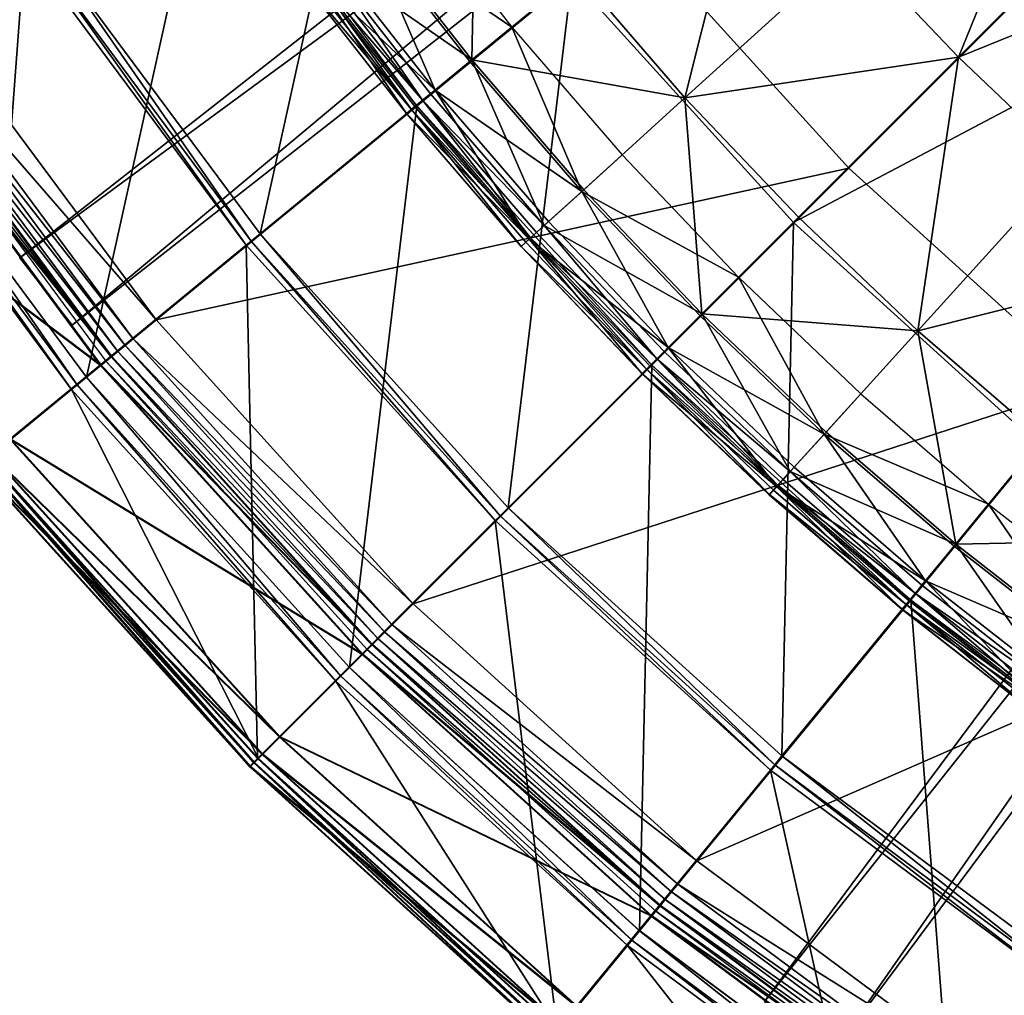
# Model space of a CAD drawing. Extents: x -3.87 to 3.87, y -3.87 to 3.87.
# Tile 3 of 115: x -2.96 to -2.03, y -2.95 to -2.04. Entities that reach past the tile are written whole.
import ezdxf

# ---------------------------------------------------------------- set-up
doc = ezdxf.new("R2010")
doc.units = 0
doc.layers.get('0').update_dxf_attribs({"linetype": 'CONTINUOUS'})

msp = doc.modelspace()

# ---------------------------------------------------------------- linework, layer by layer
for p in [(-2.493837, -2.045879, 9.022295), (-2.531344, -2.076661, 9.229345), (-2.075055, -2.07413, 9.281931), (-2.533204, -2.078187, 9.027664), (-2.56996, -2.108352, 9.217014), (-2.565746, -2.104894, 9.033573), (-2.331506, -2.112316, 9.262104), (-2.588036, -2.123187, 9.179028), (-2.584642, -2.120401, 9.040556), (-2.58329, -2.119292, 9.204885), (-2.582814, -2.119661, 4.219625), (-2.577503, -2.114542, 9.212923), (-2.592631, -2.126958, 9.064547), (-2.592456, -2.126814, 9.121477), (-2.390452, -2.165742, 9.022295), (-2.177983, -2.177987, 4.599772), (-2.428186, -2.199942, 9.027664), (-2.426404, -2.198327, 9.229345), (-2.225061, -2.224135, 9.262104), (-2.463418, -2.231874, 9.217014), (-2.459379, -2.228214, 9.033573), (-2.229833, -2.228907, 8.880756), (-2.229833, -2.228907, 8.374943), (-2.229831, -2.228907, 8.815489), (-2.229831, -2.228907, 8.374943), (-2.729879, -2.239594, 9.182608), (-2.729878, -2.239593, 8.880756), (-2.729877, -2.239594, 9.182608), (-2.729876, -2.239593, 8.880756), (-2.470648, -2.238428, 9.212923), (-2.743063, -2.250414, 9.191612), (-2.738155, -2.246386, 9.18961), (-2.485149, -2.251571, 9.064547), (-2.484981, -2.251418, 9.121477), (-2.480745, -2.247578, 9.179028), (-2.477491, -2.24463, 9.040556), (-2.476196, -2.243455, 9.204885), (-2.955228, -2.262177, 4.643106), (-2.955228, -2.262177, 7.239486), (-2.281315, -2.28039, 9.022295), (-2.317326, -2.3164, 9.027664), (-2.315625, -2.314699, 9.229345), (-2.905898, -2.325099, 4.643106), (-2.905898, -2.325099, 7.239486), (-2.827373, -2.320366, 4.599773), (-2.827371, -2.320366, 4.599772), (-2.113242, -2.33058, 9.262104), (-2.856366, -2.344161, 4.590927), (-2.848987, -2.338105, 4.597562), (-2.863371, -2.34991, 4.579808), (-2.350948, -2.350022, 9.217014), (-2.347094, -2.346169, 9.033573), (-2.879824, -2.36265, 4.641754), (-2.878897, -2.36265, -0.008925), (-2.874347, -2.358918, 4.537785), (-2.86994, -2.354538, 4.652463), (-2.869938, -2.354538, 8.880756), (-2.869938, -2.354539, 4.652463), (-2.86905, -2.35457, 4.562068), (-2.869013, -2.354539, 0.001785), (-2.869013, -2.354539, 0.008925), (-2.363142, -2.362216, 9.204885), (-2.362641, -2.362642, 4.219625), (-2.357848, -2.356923, 9.212923), (-2.371687, -2.370761, 9.064547), (-2.371527, -2.370601, 9.121477), (-2.367484, -2.366558, 9.179028), (-2.364379, -2.363453, 9.040556), (-2.901462, -2.381169, 4.538932), (-2.892689, -2.373969, 4.219625), (-2.892689, -2.373969, 4.531927), (-2.892687, -2.373969, 4.219625), (-2.892687, -2.373969, 4.531927), (-2.906664, -2.385438, 4.540933), (-2.166667, -2.389526, 9.022295), (-2.200868, -2.42726, 9.027664), (-2.199252, -2.425479, 9.229345), (-2.2328, -2.462492, 9.217014), (-2.22914, -2.458454, 9.033573), (-2.239353, -2.469723, 9.212923), (-2.248504, -2.479819, 9.179028), (-2.245555, -2.476566, 9.040556), (-2.24438, -2.47527, 9.204885), (-2.252496, -2.484224, 9.064547), (-2.252344, -2.484056, 9.121477), (-2.497249, -2.496323, 9.182608), (-2.497248, -2.496322, 8.880756), (-2.497247, -2.496323, 9.182608), (-2.497246, -2.496322, 8.880756), (-2.046805, -2.492911, 9.022295), (-2.509309, -2.508383, 9.191612), (-2.504819, -2.503894, 9.18961), (-2.079112, -2.532278, 9.027664), (-2.077586, -2.530419, 9.229345), (-2.105819, -2.564821, 9.033573), (-2.109277, -2.569035, 9.217014), (-2.121326, -2.583716, 9.040556), (-2.120217, -2.582365, 9.204885), (-2.11966, -2.582815, 4.219625), (-2.115468, -2.576578, 9.212923), (-2.586352, -2.586355, 4.599773), (-2.586351, -2.586355, 4.599772), (-2.127883, -2.591706, 9.064547), (-2.12774, -2.591531, 9.121477), (-2.124112, -2.587111, 9.179028), (-2.606124, -2.606127, 4.597562), (-2.619282, -2.619285, 4.579808), (-2.612875, -2.612877, 4.590927), (-2.629323, -2.629325, 4.537785), (-2.625371, -2.624444, 4.652463), (-2.625369, -2.624444, 4.652463), (-2.625368, -2.624444, 8.880756), (-2.624477, -2.624479, 4.562068), (-2.624444, -2.624445, 0.001785), (-2.624444, -2.624445, 0.008925), (-2.634412, -2.633486, 4.641754), (-2.633485, -2.633486, -0.008925), (-2.646101, -2.646102, 4.219625), (-2.646101, -2.646102, 4.531927), (-2.6461, -2.646102, 4.219625), (-2.6461, -2.646102, 4.531927), (-2.654126, -2.654127, 4.538932), (-2.658885, -2.658886, 4.540933), (-2.711918, -2.710993, 4.641754), (-2.710992, -2.710993, -0.008925), (-2.732147, -2.731222, 9.191612), (-2.73122, -2.731221, 4.540933), (-2.728333, -2.727407, 4.64698), (-2.727407, -2.727407, -0.003697), (-2.240519, -2.728952, 8.880756), (-2.240519, -2.728953, 9.182608), (-2.240518, -2.728953, 9.182608), (-2.240517, -2.728952, 8.880756), (-2.739791, -2.738865, 9.182608), (-2.739791, -2.738865, 4.659176), (-2.739788, -2.738865, 9.182608), (-2.739788, -2.738865, 4.659176), (-2.738864, -2.738865, 4.531927), (-2.738864, -2.738865, 0.008497), (-2.738863, -2.738865, 4.531928), (-2.738863, -2.738865, 0.008498), (-2.735987, -2.735062, 9.189611), (-2.735061, -2.735062, 4.538932), (-2.247312, -2.737229, 9.18961), (-2.251339, -2.742137, 9.191612), (-2.320364, -2.827375, 4.599773), (-2.320362, -2.827375, 4.599772), (-2.338103, -2.848989, 4.597562), (-2.344159, -2.856369, 4.590927), (-2.355464, -2.869014, 4.652463), (-2.355463, -2.869014, 4.652463), (-2.355462, -2.869013, 8.880756), (-2.354568, -2.869052, 4.562068), (-2.354538, -2.869014, 0.001785), (-2.354538, -2.869014, 0.008925), (-2.349907, -2.863374, 4.579808), (-2.363576, -2.878898, 4.641754), (-2.362649, -2.878898, -0.008925), (-2.358915, -2.87435, 4.537785), (-2.373968, -2.89269, 4.219625), (-2.373968, -2.89269, 4.531927), (-2.373967, -2.89269, 4.219625), (-2.373967, -2.89269, 4.531927), (-2.385437, -2.906665, 4.540933), (-2.381168, -2.901463, 4.538932)]:
    msp.add_point(p)
for points in [[(-2.380948, -1.953996, 4.599772), (-2.177983, -2.177987, 4.599772), (0.000004, 0, 4.599773)], [(-2.177983, -2.177987, 4.599772), (-1.953992, -2.380952, 4.599772), (0.000004, 0, 4.599773)], [(-2.955228, -2.262177, 7.239486), (-0.950573, -0.690593, 7.239486), (-0.950573, -0.690593, 4.643106)], [(-2.955228, -2.262177, 7.239486), (-0.950573, -0.690593, 4.643106), (-2.955228, -2.262177, 4.643106)], [(-0.950573, -0.690593, 4.643106), (-2.905898, -2.325099, 4.643106), (-2.955228, -2.262177, 4.643106)], [(-2.955228, -2.262177, 7.239486), (-0.901244, -0.753516, 7.239486), (-0.950573, -0.690593, 7.239486)], [(-0.950573, -0.690593, 4.643106), (-0.901244, -0.753515, 4.643106), (-2.905898, -2.325099, 4.643106)], [(-2.955228, -2.262177, 7.239486), (-2.905898, -2.325099, 7.239486), (-0.901244, -0.753516, 7.239486)], [(-0.901244, -0.753516, 7.239486), (-2.905898, -2.325099, 4.643106), (-0.901244, -0.753515, 4.643106)], [(-0.901244, -0.753516, 7.239486), (-2.905898, -2.325099, 7.239486), (-2.905898, -2.325099, 4.643106)], [(-2.256788, -2.959125, 7.239486), (-0.735674, -0.915909, 7.239486), (-0.735674, -0.915909, 4.643106)], [(-2.256788, -2.959125, 7.239486), (-0.735674, -0.915909, 4.643106), (-2.256788, -2.959125, 4.643106)], [(-0.735674, -0.915909, 4.643106), (-2.192655, -3.00687, 4.643106), (-2.256788, -2.959125, 4.643106)], [(-2.256788, -2.959125, 7.239486), (-0.671541, -0.963654, 7.239486), (-0.735674, -0.915909, 7.239486)], [(-0.735674, -0.915909, 4.643106), (-0.671541, -0.963654, 4.643106), (-2.192655, -3.00687, 4.643106)], [(-2.256788, -2.959125, 7.239486), (-2.192655, -3.00687, 7.239486), (-0.671541, -0.963654, 7.239486)], [(-0.671541, -0.963654, 7.239486), (-2.192655, -3.00687, 7.239486), (-2.192655, -3.00687, 4.643106)], [(-0.671541, -0.963654, 7.239486), (-2.192655, -3.00687, 4.643106), (-0.671541, -0.963654, 4.643106)], [(-2.946711, -1.57505, 4.219625), (-3.300245, -1.764018, 4.219625), (-3.111486, -2.079029, 4.219625)], [(-2.946711, -1.57505, 4.219625), (-3.111486, -2.079029, 4.219625), (-2.778172, -1.856316, 4.219625)], [(-3.129408, -1.672208, 9.191612), (-3.212502, -2.145906, 9.191612), (-2.950473, -1.970824, 9.191612)], [(-2.437543, -1.99968, 8.374943), (-2.229833, -2.228907, 8.374943), (-1.699605, -1.698679, 8.374943)], [(-2.229833, -2.228907, 8.374943), (-1.524908, -1.856978, 8.374943), (-1.699605, -1.698679, 8.374943)], [(-2.621844, -1.751241, 8.880756), (-2.93629, -1.961347, 8.880756), (-2.729878, -2.239593, 8.880756)], [(-2.621844, -1.751241, 8.880756), (-2.729878, -2.239593, 8.880756), (-2.437543, -1.99968, 8.880756)], [(-1.950449, -1.766945, 9.255472), (-2.174321, -1.969852, 9.281931), (-2.075055, -2.07413, 9.281931)], [(-1.950449, -1.766945, 9.255472), (-2.075055, -2.07413, 9.281931), (-1.861408, -1.860482, 9.255472)], [(-2.778172, -1.856316, 4.219625), (-3.111486, -2.079029, 4.219625), (-2.892689, -2.373969, 4.219625)], [(-2.778172, -1.856316, 4.219625), (-2.892689, -2.373969, 4.219625), (-2.582814, -2.119661, 4.219625)], [(-2.331506, -2.112316, 9.262104), (-2.268355, -1.860831, 9.281931), (-2.43234, -1.995411, 9.262104)], [(-2.331506, -2.112316, 9.262104), (-2.174321, -1.969852, 9.281931), (-2.268355, -1.860831, 9.281931)], [(-2.229833, -2.228907, 8.374943), (-2.000605, -2.436617, 8.374943), (-1.524908, -1.856978, 8.374943)], [(-1.767871, -1.949523, 9.255472), (-1.861408, -1.860482, 9.255472), (-2.075055, -2.07413, 9.281931)], [(-2.527328, -1.873706, 9.262104), (-2.6302, -1.950001, 9.229345), (-2.531344, -2.076661, 9.229345)], [(-2.527328, -1.873706, 9.262104), (-2.531344, -2.076661, 9.229345), (-2.43234, -1.995411, 9.262104)], [(-2.632131, -1.951434, 9.027664), (-2.591227, -1.921097, 9.022295), (-2.493837, -2.045879, 9.022295)], [(-3.041228, -2.032086, 4.599772), (-2.827371, -2.320366, 4.599772), (-2.380948, -1.953996, 4.599772)], [(-2.827371, -2.320366, 4.599772), (-2.177983, -2.177987, 4.599772), (-2.380948, -1.953996, 4.599772)], [(-2.670324, -1.979759, 9.217014), (-2.531344, -2.076661, 9.229345), (-2.6302, -1.950001, 9.229345)], [(-2.632131, -1.951434, 9.027664), (-2.565746, -2.104894, 9.033573), (-2.665946, -1.976512, 9.033573)], [(-2.632131, -1.951434, 9.027664), (-2.533204, -2.078187, 9.027664), (-2.565746, -2.104894, 9.033573)], [(-2.632131, -1.951434, 9.027664), (-2.493837, -2.045879, 9.022295), (-2.533204, -2.078187, 9.027664)], [(-1.767871, -1.949523, 9.255472), (-2.075055, -2.07413, 9.281931), (-1.970778, -2.173396, 9.281931)], [(-2.936291, -1.961348, 9.182608), (-2.945194, -1.967297, 9.18961), (-2.738155, -2.246386, 9.18961)], [(-2.936291, -1.961348, 9.182608), (-2.738155, -2.246386, 9.18961), (-2.729879, -2.239594, 9.182608)], [(-2.936289, -1.961348, 8.880756), (-2.93629, -1.961348, 9.182608), (-2.729877, -2.239594, 9.182608)], [(-2.936289, -1.961348, 8.880756), (-2.729877, -2.239594, 9.182608), (-2.729876, -2.239593, 8.880756)], [(-2.950473, -1.970824, 9.191612), (-3.212502, -2.145906, 9.191612), (-2.986666, -2.450334, 9.191612)], [(-2.950473, -1.970824, 9.191612), (-2.986666, -2.450334, 9.191612), (-2.743063, -2.250414, 9.191612)], [(-2.945194, -1.967297, 9.18961), (-2.950473, -1.970824, 9.191612), (-2.743063, -2.250414, 9.191612)], [(-2.945194, -1.967297, 9.18961), (-2.743063, -2.250414, 9.191612), (-2.738155, -2.246386, 9.18961)], [(-2.331506, -2.112316, 9.262104), (-2.075055, -2.07413, 9.281931), (-2.174321, -1.969852, 9.281931)], [(-2.68558, -1.991073, 9.040556), (-2.665946, -1.976512, 9.033573), (-2.565746, -2.104894, 9.033573)], [(-2.670324, -1.979759, 9.217014), (-2.678161, -1.985572, 9.212923), (-2.577503, -2.114542, 9.212923)], [(-2.670324, -1.979759, 9.217014), (-2.56996, -2.108352, 9.217014), (-2.531344, -2.076661, 9.229345)], [(-2.670324, -1.979759, 9.217014), (-2.577503, -2.114542, 9.212923), (-2.56996, -2.108352, 9.217014)], [(-2.68558, -1.991073, 9.040556), (-2.592631, -2.126958, 9.064547), (-2.693881, -1.99723, 9.064547)], [(-2.693699, -1.997095, 9.121477), (-2.588036, -2.123187, 9.179028), (-2.689106, -1.993689, 9.179028)], [(-2.684175, -1.990032, 9.204885), (-2.689106, -1.993689, 9.179028), (-2.588036, -2.123187, 9.179028)], [(-2.68558, -1.991073, 9.040556), (-2.584642, -2.120401, 9.040556), (-2.592631, -2.126958, 9.064547)], [(-2.68558, -1.991073, 9.040556), (-2.565746, -2.104894, 9.033573), (-2.584642, -2.120401, 9.040556)], [(-2.684175, -1.990032, 9.204885), (-2.577503, -2.114542, 9.212923), (-2.678161, -1.985572, 9.212923)], [(-2.684175, -1.990032, 9.204885), (-2.58329, -2.119292, 9.204885), (-2.577503, -2.114542, 9.212923)], [(-2.684175, -1.990032, 9.204885), (-2.588036, -2.123187, 9.179028), (-2.58329, -2.119292, 9.204885)], [(-2.437543, -1.99968, 8.880756), (-2.729878, -2.239593, 8.880756), (-2.497248, -2.496322, 8.880756)], [(-2.693699, -1.997095, 9.121477), (-2.693881, -1.99723, 9.064547), (-2.592631, -2.126958, 9.064547)], [(-2.693699, -1.997095, 9.121477), (-2.592456, -2.126814, 9.121477), (-2.588036, -2.123187, 9.179028)], [(-2.693699, -1.997095, 9.121477), (-2.592631, -2.126958, 9.064547), (-2.592456, -2.126814, 9.121477)], [(-2.331506, -2.112316, 9.262104), (-2.43234, -1.995411, 9.262104), (-2.531344, -2.076661, 9.229345)], [(-2.437543, -1.99968, 8.880756), (-2.497248, -2.496322, 8.880756), (-2.229833, -2.228907, 8.880756)], [(-2.437541, -1.99968, 8.815489), (-2.229831, -2.228907, 8.815489), (-2.229831, -2.228907, 8.374943)], [(-2.437541, -1.99968, 8.815489), (-2.229831, -2.228907, 8.374943), (-2.437541, -1.99968, 8.374943)], [(-3.064479, -2.047621, 4.597562), (-2.827373, -2.320366, 4.599773), (-3.041229, -2.032086, 4.599773)], [(-3.072416, -2.052925, 4.590927), (-2.848987, -2.338105, 4.597562), (-3.064479, -2.047621, 4.597562)], [(-3.064479, -2.047621, 4.597562), (-2.848987, -2.338105, 4.597562), (-2.827373, -2.320366, 4.599773)], [(-2.428186, -2.199942, 9.027664), (-2.533204, -2.078187, 9.027664), (-2.493837, -2.045879, 9.022295)], [(-2.428186, -2.199942, 9.027664), (-2.493837, -2.045879, 9.022295), (-2.390452, -2.165742, 9.022295)], [(-3.086059, -2.06204, 4.562068), (-2.863371, -2.34991, 4.579808), (-3.079951, -2.057959, 4.579808)], [(-3.079951, -2.057959, 4.579808), (-2.856366, -2.344161, 4.590927), (-3.072416, -2.052925, 4.590927)], [(-3.079951, -2.057959, 4.579808), (-2.863371, -2.34991, 4.579808), (-2.856366, -2.344161, 4.590927)], [(-3.072416, -2.052925, 4.590927), (-2.856366, -2.344161, 4.590927), (-2.848987, -2.338105, 4.597562)], [(-3.097578, -2.069116, 4.641754), (-3.086946, -2.062013, 4.652463), (-2.86994, -2.354538, 4.652463)], [(-3.096651, -2.069117, -0.008925), (-3.086019, -2.062013, 0.001785), (-2.869013, -2.354539, 0.001785)], [(-3.091757, -2.065847, 4.537785), (-2.86905, -2.35457, 4.562068), (-3.086059, -2.06204, 4.562068)], [(-3.091757, -2.065847, 4.537785), (-2.874347, -2.358918, 4.537785), (-2.86905, -2.35457, 4.562068)], [(-3.086944, -2.062012, 4.652463), (-3.086943, -2.062012, 8.880756), (-2.869938, -2.354538, 8.880756)], [(-3.086944, -2.062012, 4.652463), (-2.869938, -2.354538, 8.880756), (-2.869938, -2.354539, 4.652463)], [(-3.086059, -2.06204, 4.562068), (-2.86905, -2.35457, 4.562068), (-2.863371, -2.34991, 4.579808)], [(-3.086019, -2.062013, 0.001785), (-3.086019, -2.062013, 0.008925), (-2.869013, -2.354539, 0.008925)], [(-3.086019, -2.062013, 0.001785), (-2.869013, -2.354539, 0.008925), (-2.869013, -2.354539, 0.001785)], [(-3.188715, -2.130013, 4.641754), (-3.097578, -2.069116, 4.641754), (-2.879824, -2.36265, 4.641754)], [(-3.187789, -2.130013, -0.008925), (-3.096651, -2.069117, -0.008925), (-2.878897, -2.36265, -0.008925)], [(-3.097578, -2.069116, 4.641754), (-2.86994, -2.354538, 4.652463), (-2.879824, -2.36265, 4.641754)], [(-3.096651, -2.069117, -0.008925), (-2.869013, -2.354539, 0.001785), (-2.878897, -2.36265, -0.008925)], [(-2.463418, -2.231874, 9.217014), (-2.531344, -2.076661, 9.229345), (-2.56996, -2.108352, 9.217014)], [(-2.331506, -2.112316, 9.262104), (-2.531344, -2.076661, 9.229345), (-2.426404, -2.198327, 9.229345)], [(-2.463418, -2.231874, 9.217014), (-2.426404, -2.198327, 9.229345), (-2.531344, -2.076661, 9.229345)], [(-2.331506, -2.112316, 9.262104), (-2.225061, -2.224135, 9.262104), (-2.075055, -2.07413, 9.281931)], [(-2.113242, -2.33058, 9.262104), (-2.075055, -2.07413, 9.281931), (-2.225061, -2.224135, 9.262104)], [(-2.113242, -2.33058, 9.262104), (-1.970778, -2.173396, 9.281931), (-2.075055, -2.07413, 9.281931)], [(-3.120923, -2.085334, 4.538932), (-3.126518, -2.089073, 4.540933), (-2.906664, -2.385438, 4.540933)], [(-3.111486, -2.079029, 4.531927), (-3.120923, -2.085334, 4.538932), (-2.901462, -2.381169, 4.538932)], [(-3.120923, -2.085334, 4.538932), (-2.906664, -2.385438, 4.540933), (-2.901462, -2.381169, 4.538932)], [(-3.111486, -2.079029, 4.531927), (-2.901462, -2.381169, 4.538932), (-2.892689, -2.373969, 4.531927)], [(-3.111485, -2.079029, 4.219625), (-3.111485, -2.079029, 4.531927), (-2.892687, -2.373969, 4.531927)], [(-3.111485, -2.079029, 4.219625), (-2.892687, -2.373969, 4.531927), (-2.892687, -2.373969, 4.219625)], [(-2.428186, -2.199942, 9.027664), (-2.565746, -2.104894, 9.033573), (-2.533204, -2.078187, 9.027664)], [(-3.126518, -2.089073, 4.540933), (-2.98574, -2.450334, 4.540933), (-2.906664, -2.385438, 4.540933)], [(-2.477491, -2.24463, 9.040556), (-2.584642, -2.120401, 9.040556), (-2.565746, -2.104894, 9.033573)], [(-2.463418, -2.231874, 9.217014), (-2.56996, -2.108352, 9.217014), (-2.577503, -2.114542, 9.212923)], [(-2.477491, -2.24463, 9.040556), (-2.565746, -2.104894, 9.033573), (-2.459379, -2.228214, 9.033573)], [(-2.428186, -2.199942, 9.027664), (-2.459379, -2.228214, 9.033573), (-2.565746, -2.104894, 9.033573)], [(-2.331506, -2.112316, 9.262104), (-2.426404, -2.198327, 9.229345), (-2.315625, -2.314699, 9.229345)], [(-2.331506, -2.112316, 9.262104), (-2.315625, -2.314699, 9.229345), (-2.225061, -2.224135, 9.262104)], [(-2.582814, -2.119661, 4.219625), (-2.892689, -2.373969, 4.219625), (-2.646101, -2.646102, 4.219625)], [(-2.582814, -2.119661, 4.219625), (-2.646101, -2.646102, 4.219625), (-2.362641, -2.362642, 4.219625)], [(-2.477491, -2.24463, 9.040556), (-2.592631, -2.126958, 9.064547), (-2.584642, -2.120401, 9.040556)], [(-2.484981, -2.251418, 9.121477), (-2.588036, -2.123187, 9.179028), (-2.592456, -2.126814, 9.121477)], [(-2.476196, -2.243455, 9.204885), (-2.58329, -2.119292, 9.204885), (-2.588036, -2.123187, 9.179028)], [(-2.476196, -2.243455, 9.204885), (-2.588036, -2.123187, 9.179028), (-2.480745, -2.247578, 9.179028)], [(-2.484981, -2.251418, 9.121477), (-2.480745, -2.247578, 9.179028), (-2.588036, -2.123187, 9.179028)], [(-2.476196, -2.243455, 9.204885), (-2.577503, -2.114542, 9.212923), (-2.58329, -2.119292, 9.204885)], [(-2.463418, -2.231874, 9.217014), (-2.577503, -2.114542, 9.212923), (-2.470648, -2.238428, 9.212923)], [(-2.476196, -2.243455, 9.204885), (-2.470648, -2.238428, 9.212923), (-2.577503, -2.114542, 9.212923)], [(-3.188715, -2.130013, 4.641754), (-2.879824, -2.36265, 4.641754), (-2.964553, -2.432186, 4.641754)], [(-3.187789, -2.130013, -0.008925), (-2.878897, -2.36265, -0.008925), (-2.963627, -2.432186, -0.008925)], [(-2.484981, -2.251418, 9.121477), (-2.592456, -2.126814, 9.121477), (-2.592631, -2.126958, 9.064547)], [(-2.484981, -2.251418, 9.121477), (-2.592631, -2.126958, 9.064547), (-2.485149, -2.251571, 9.064547)], [(-2.477491, -2.24463, 9.040556), (-2.485149, -2.251571, 9.064547), (-2.592631, -2.126958, 9.064547)], [(-2.428186, -2.199942, 9.027664), (-2.390452, -2.165742, 9.022295), (-2.281315, -2.28039, 9.022295)], [(-2.827371, -2.320366, 4.599772), (-2.586351, -2.586355, 4.599772), (-2.177983, -2.177987, 4.599772)], [(-2.586351, -2.586355, 4.599772), (-1.953992, -2.380952, 4.599772), (-2.177983, -2.177987, 4.599772)], [(-2.113242, -2.33058, 9.262104), (-1.861757, -2.267429, 9.281931), (-1.970778, -2.173396, 9.281931)], [(-2.463418, -2.231874, 9.217014), (-2.315625, -2.314699, 9.229345), (-2.426404, -2.198327, 9.229345)], [(-2.428186, -2.199942, 9.027664), (-2.347094, -2.346169, 9.033573), (-2.459379, -2.228214, 9.033573)], [(-2.428186, -2.199942, 9.027664), (-2.317326, -2.3164, 9.027664), (-2.347094, -2.346169, 9.033573)], [(-2.428186, -2.199942, 9.027664), (-2.281315, -2.28039, 9.022295), (-2.317326, -2.3164, 9.027664)], [(-2.113242, -2.33058, 9.262104), (-2.225061, -2.224135, 9.262104), (-2.315625, -2.314699, 9.229345)], [(-2.229833, -2.228907, 8.880756), (-2.497248, -2.496322, 8.880756), (-2.240519, -2.728952, 8.880756)], [(-2.477491, -2.24463, 9.040556), (-2.459379, -2.228214, 9.033573), (-2.347094, -2.346169, 9.033573)], [(-2.463418, -2.231874, 9.217014), (-2.470648, -2.238428, 9.212923), (-2.357848, -2.356923, 9.212923)], [(-2.463418, -2.231874, 9.217014), (-2.350948, -2.350022, 9.217014), (-2.315625, -2.314699, 9.229345)], [(-2.463418, -2.231874, 9.217014), (-2.357848, -2.356923, 9.212923), (-2.350948, -2.350022, 9.217014)], [(-2.229833, -2.228907, 8.880756), (-2.240519, -2.728952, 8.880756), (-2.000605, -2.436617, 8.880756)], [(-2.229831, -2.228907, 8.815489), (-2.000604, -2.436617, 8.815489), (-2.000604, -2.436617, 8.374943)], [(-2.229831, -2.228907, 8.815489), (-2.000604, -2.436617, 8.374943), (-2.229831, -2.228907, 8.374943)], [(-2.729879, -2.239594, 9.182608), (-2.738155, -2.246386, 9.18961), (-2.504819, -2.503894, 9.18961)], [(-2.729879, -2.239594, 9.182608), (-2.504819, -2.503894, 9.18961), (-2.497249, -2.496323, 9.182608)], [(-2.729876, -2.239593, 8.880756), (-2.729877, -2.239594, 9.182608), (-2.497247, -2.496323, 9.182608)], [(-2.729876, -2.239593, 8.880756), (-2.497247, -2.496323, 9.182608), (-2.497246, -2.496322, 8.880756)], [(-2.476196, -2.243455, 9.204885), (-2.357848, -2.356923, 9.212923), (-2.470648, -2.238428, 9.212923)], [(-2.743063, -2.250414, 9.191612), (-2.986666, -2.450334, 9.191612), (-2.732147, -2.731222, 9.191612)], [(-2.738155, -2.246386, 9.18961), (-2.743063, -2.250414, 9.191612), (-2.509309, -2.508383, 9.191612)], [(-2.743063, -2.250414, 9.191612), (-2.732147, -2.731222, 9.191612), (-2.509309, -2.508383, 9.191612)], [(-2.738155, -2.246386, 9.18961), (-2.509309, -2.508383, 9.191612), (-2.504819, -2.503894, 9.18961)], [(-2.477491, -2.24463, 9.040556), (-2.371687, -2.370761, 9.064547), (-2.485149, -2.251571, 9.064547)], [(-2.484981, -2.251418, 9.121477), (-2.485149, -2.251571, 9.064547), (-2.371687, -2.370761, 9.064547)], [(-2.484981, -2.251418, 9.121477), (-2.367484, -2.366558, 9.179028), (-2.480745, -2.247578, 9.179028)], [(-2.484981, -2.251418, 9.121477), (-2.371527, -2.370601, 9.121477), (-2.367484, -2.366558, 9.179028)], [(-2.484981, -2.251418, 9.121477), (-2.371687, -2.370761, 9.064547), (-2.371527, -2.370601, 9.121477)], [(-2.476196, -2.243455, 9.204885), (-2.480745, -2.247578, 9.179028), (-2.367484, -2.366558, 9.179028)], [(-2.477491, -2.24463, 9.040556), (-2.364379, -2.363453, 9.040556), (-2.371687, -2.370761, 9.064547)], [(-2.477491, -2.24463, 9.040556), (-2.347094, -2.346169, 9.033573), (-2.364379, -2.363453, 9.040556)], [(-2.476196, -2.243455, 9.204885), (-2.363142, -2.362216, 9.204885), (-2.357848, -2.356923, 9.212923)], [(-2.476196, -2.243455, 9.204885), (-2.367484, -2.366558, 9.179028), (-2.363142, -2.362216, 9.204885)], [(-2.905898, -2.325099, 7.239486), (-2.955228, -2.262177, 7.239486), (-2.955228, -2.262177, 4.643106)], [(-2.905898, -2.325099, 7.239486), (-2.955228, -2.262177, 4.643106), (-2.905898, -2.325099, 4.643106)], [(-2.113242, -2.33058, 9.262104), (-1.996336, -2.431415, 9.262104), (-1.861757, -2.267429, 9.281931)], [(-2.200868, -2.42726, 9.027664), (-2.317326, -2.3164, 9.027664), (-2.281315, -2.28039, 9.022295)], [(-2.200868, -2.42726, 9.027664), (-2.281315, -2.28039, 9.022295), (-2.166667, -2.389526, 9.022295)], [(-2.2328, -2.462492, 9.217014), (-2.315625, -2.314699, 9.229345), (-2.350948, -2.350022, 9.217014)], [(-2.200868, -2.42726, 9.027664), (-2.347094, -2.346169, 9.033573), (-2.317326, -2.3164, 9.027664)], [(-2.113242, -2.33058, 9.262104), (-2.315625, -2.314699, 9.229345), (-2.199252, -2.425479, 9.229345)], [(-2.2328, -2.462492, 9.217014), (-2.199252, -2.425479, 9.229345), (-2.315625, -2.314699, 9.229345)], [(-2.848987, -2.338105, 4.597562), (-2.586352, -2.586355, 4.599773), (-2.827373, -2.320366, 4.599773)], [(-2.113242, -2.33058, 9.262104), (-2.199252, -2.425479, 9.229345), (-2.077586, -2.530419, 9.229345)], [(-2.113242, -2.33058, 9.262104), (-2.077586, -2.530419, 9.229345), (-1.996336, -2.431415, 9.262104)], [(-2.863371, -2.34991, 4.579808), (-2.612875, -2.612877, 4.590927), (-2.856366, -2.344161, 4.590927)], [(-2.856366, -2.344161, 4.590927), (-2.606124, -2.606127, 4.597562), (-2.848987, -2.338105, 4.597562)], [(-2.856366, -2.344161, 4.590927), (-2.612875, -2.612877, 4.590927), (-2.606124, -2.606127, 4.597562)], [(-2.848987, -2.338105, 4.597562), (-2.606124, -2.606127, 4.597562), (-2.586352, -2.586355, 4.599773)], [(-2.86905, -2.35457, 4.562068), (-2.619282, -2.619285, 4.579808), (-2.863371, -2.34991, 4.579808)], [(-2.863371, -2.34991, 4.579808), (-2.619282, -2.619285, 4.579808), (-2.612875, -2.612877, 4.590927)], [(-2.245555, -2.476566, 9.040556), (-2.364379, -2.363453, 9.040556), (-2.347094, -2.346169, 9.033573)], [(-2.2328, -2.462492, 9.217014), (-2.350948, -2.350022, 9.217014), (-2.357848, -2.356923, 9.212923)], [(-2.245555, -2.476566, 9.040556), (-2.347094, -2.346169, 9.033573), (-2.22914, -2.458454, 9.033573)], [(-2.200868, -2.42726, 9.027664), (-2.22914, -2.458454, 9.033573), (-2.347094, -2.346169, 9.033573)], [(-2.964553, -2.432186, 4.641754), (-2.879824, -2.36265, 4.641754), (-2.634412, -2.633486, 4.641754)], [(-2.963627, -2.432186, -0.008925), (-2.878897, -2.36265, -0.008925), (-2.633485, -2.633486, -0.008925)], [(-2.879824, -2.36265, 4.641754), (-2.86994, -2.354538, 4.652463), (-2.625371, -2.624444, 4.652463)], [(-2.879824, -2.36265, 4.641754), (-2.625371, -2.624444, 4.652463), (-2.634412, -2.633486, 4.641754)], [(-2.878897, -2.36265, -0.008925), (-2.869013, -2.354539, 0.001785), (-2.624444, -2.624445, 0.001785)], [(-2.878897, -2.36265, -0.008925), (-2.624444, -2.624445, 0.001785), (-2.633485, -2.633486, -0.008925)], [(-2.874347, -2.358918, 4.537785), (-2.624477, -2.624479, 4.562068), (-2.86905, -2.35457, 4.562068)], [(-2.874347, -2.358918, 4.537785), (-2.629323, -2.629325, 4.537785), (-2.624477, -2.624479, 4.562068)], [(-2.869938, -2.354539, 4.652463), (-2.869938, -2.354538, 8.880756), (-2.625368, -2.624444, 8.880756)], [(-2.869938, -2.354539, 4.652463), (-2.625368, -2.624444, 8.880756), (-2.625369, -2.624444, 4.652463)], [(-2.86905, -2.35457, 4.562068), (-2.624477, -2.624479, 4.562068), (-2.619282, -2.619285, 4.579808)], [(-2.869013, -2.354539, 0.001785), (-2.869013, -2.354539, 0.008925), (-2.624444, -2.624445, 0.008925)], [(-2.869013, -2.354539, 0.001785), (-2.624444, -2.624445, 0.008925), (-2.624444, -2.624445, 0.001785)], [(-2.362641, -2.362642, 4.219625), (-2.646101, -2.646102, 4.219625), (-2.373968, -2.89269, 4.219625)], [(-2.362641, -2.362642, 4.219625), (-2.373968, -2.89269, 4.219625), (-2.11966, -2.582815, 4.219625)], [(-2.24438, -2.47527, 9.204885), (-2.363142, -2.362216, 9.204885), (-2.367484, -2.366558, 9.179028)], [(-2.24438, -2.47527, 9.204885), (-2.357848, -2.356923, 9.212923), (-2.363142, -2.362216, 9.204885)], [(-2.2328, -2.462492, 9.217014), (-2.357848, -2.356923, 9.212923), (-2.239353, -2.469723, 9.212923)], [(-2.24438, -2.47527, 9.204885), (-2.239353, -2.469723, 9.212923), (-2.357848, -2.356923, 9.212923)], [(-2.245555, -2.476566, 9.040556), (-2.371687, -2.370761, 9.064547), (-2.364379, -2.363453, 9.040556)], [(-2.252344, -2.484056, 9.121477), (-2.371527, -2.370601, 9.121477), (-2.371687, -2.370761, 9.064547)], [(-2.252344, -2.484056, 9.121477), (-2.371687, -2.370761, 9.064547), (-2.252496, -2.484224, 9.064547)], [(-2.245555, -2.476566, 9.040556), (-2.252496, -2.484224, 9.064547), (-2.371687, -2.370761, 9.064547)], [(-2.252344, -2.484056, 9.121477), (-2.367484, -2.366558, 9.179028), (-2.371527, -2.370601, 9.121477)], [(-2.24438, -2.47527, 9.204885), (-2.367484, -2.366558, 9.179028), (-2.248504, -2.479819, 9.179028)], [(-2.252344, -2.484056, 9.121477), (-2.248504, -2.479819, 9.179028), (-2.367484, -2.366558, 9.179028)], [(-2.901462, -2.381169, 4.538932), (-2.906664, -2.385438, 4.540933), (-2.658885, -2.658886, 4.540933)], [(-2.892689, -2.373969, 4.531927), (-2.901462, -2.381169, 4.538932), (-2.654126, -2.654127, 4.538932)], [(-2.901462, -2.381169, 4.538932), (-2.658885, -2.658886, 4.540933), (-2.654126, -2.654127, 4.538932)], [(-2.892689, -2.373969, 4.531927), (-2.654126, -2.654127, 4.538932), (-2.646101, -2.646102, 4.531927)], [(-2.892687, -2.373969, 4.219625), (-2.892687, -2.373969, 4.531927), (-2.6461, -2.646102, 4.531927)], [(-2.892687, -2.373969, 4.219625), (-2.6461, -2.646102, 4.531927), (-2.6461, -2.646102, 4.219625)], [(-2.586351, -2.586355, 4.599772), (-2.320362, -2.827375, 4.599772), (-1.953992, -2.380952, 4.599772)], [(-2.320362, -2.827375, 4.599772), (-1.711229, -2.561042, 4.599773), (-1.953992, -2.380952, 4.599772)], [(-2.906664, -2.385438, 4.540933), (-2.98574, -2.450334, 4.540933), (-2.73122, -2.731221, 4.540933)], [(-2.906664, -2.385438, 4.540933), (-2.73122, -2.731221, 4.540933), (-2.658885, -2.658886, 4.540933)], [(-2.200868, -2.42726, 9.027664), (-2.166667, -2.389526, 9.022295), (-2.046805, -2.492911, 9.022295)], [(-2.2328, -2.462492, 9.217014), (-2.077586, -2.530419, 9.229345), (-2.199252, -2.425479, 9.229345)], [(-2.200868, -2.42726, 9.027664), (-2.105819, -2.564821, 9.033573), (-2.22914, -2.458454, 9.033573)], [(-2.200868, -2.42726, 9.027664), (-2.079112, -2.532278, 9.027664), (-2.105819, -2.564821, 9.033573)], [(-2.200868, -2.42726, 9.027664), (-2.046805, -2.492911, 9.022295), (-2.079112, -2.532278, 9.027664)], [(-2.982498, -2.446913, 4.646981), (-2.964553, -2.432186, 4.641754), (-2.711918, -2.710993, 4.641754)], [(-2.981571, -2.446913, -0.003697), (-2.963627, -2.432186, -0.008925), (-2.710992, -2.710993, -0.008925)], [(-2.964553, -2.432186, 4.641754), (-2.634412, -2.633486, 4.641754), (-2.711918, -2.710993, 4.641754)], [(-2.963627, -2.432186, -0.008925), (-2.633485, -2.633486, -0.008925), (-2.710992, -2.710993, -0.008925)], [(-2.000605, -2.436617, 8.880756), (-2.240519, -2.728952, 8.880756), (-1.962273, -2.935365, 8.880756)], [(-1.874632, -2.526402, 9.262104), (-1.996336, -2.431415, 9.262104), (-2.077586, -2.530419, 9.229345)], [(-2.995023, -2.457192, 4.659176), (-2.982498, -2.446913, 4.646981), (-2.728333, -2.727407, 4.64698)], [(-2.990865, -2.45378, 9.189611), (-2.995023, -2.457192, 9.182608), (-2.739791, -2.738865, 9.182608)], [(-2.994097, -2.457192, 0.008497), (-2.981571, -2.446913, -0.003697), (-2.727407, -2.727407, -0.003697)], [(-2.989938, -2.45378, 4.538932), (-2.994097, -2.457192, 4.531927), (-2.738864, -2.738865, 4.531927)], [(-2.986666, -2.450334, 9.191612), (-2.990865, -2.45378, 9.189611), (-2.735987, -2.735062, 9.189611)], [(-2.990865, -2.45378, 9.189611), (-2.739791, -2.738865, 9.182608), (-2.735987, -2.735062, 9.189611)], [(-2.98574, -2.450334, 4.540933), (-2.989938, -2.45378, 4.538932), (-2.735061, -2.735062, 4.538932)], [(-2.989938, -2.45378, 4.538932), (-2.738864, -2.738865, 4.531927), (-2.735061, -2.735062, 4.538932)], [(-2.986666, -2.450334, 9.191612), (-2.735987, -2.735062, 9.189611), (-2.732147, -2.731222, 9.191612)], [(-2.98574, -2.450334, 4.540933), (-2.735061, -2.735062, 4.538932), (-2.73122, -2.731221, 4.540933)], [(-2.982498, -2.446913, 4.646981), (-2.711918, -2.710993, 4.641754), (-2.728333, -2.727407, 4.64698)], [(-2.981571, -2.446913, -0.003697), (-2.710992, -2.710993, -0.008925), (-2.727407, -2.727407, -0.003697)], [(-2.995023, -2.457192, 4.659176), (-2.728333, -2.727407, 4.64698), (-2.739791, -2.738865, 4.659176)], [(-2.99502, -2.457192, 9.182608), (-2.99502, -2.457192, 4.659176), (-2.739788, -2.738865, 4.659176)], [(-2.99502, -2.457192, 9.182608), (-2.739788, -2.738865, 4.659176), (-2.739788, -2.738865, 9.182608)], [(-2.994097, -2.457192, 0.008497), (-2.727407, -2.727407, -0.003697), (-2.738864, -2.738865, 0.008497)], [(-2.994095, -2.457192, 4.531928), (-2.994095, -2.457192, 0.008498), (-2.738863, -2.738865, 0.008498)], [(-2.994095, -2.457192, 4.531928), (-2.738863, -2.738865, 0.008498), (-2.738863, -2.738865, 4.531928)], [(-2.245555, -2.476566, 9.040556), (-2.22914, -2.458454, 9.033573), (-2.105819, -2.564821, 9.033573)], [(-2.2328, -2.462492, 9.217014), (-2.239353, -2.469723, 9.212923), (-2.115468, -2.576578, 9.212923)], [(-2.2328, -2.462492, 9.217014), (-2.109277, -2.569035, 9.217014), (-2.077586, -2.530419, 9.229345)], [(-2.2328, -2.462492, 9.217014), (-2.115468, -2.576578, 9.212923), (-2.109277, -2.569035, 9.217014)], [(-2.24438, -2.47527, 9.204885), (-2.115468, -2.576578, 9.212923), (-2.239353, -2.469723, 9.212923)], [(-2.245555, -2.476566, 9.040556), (-2.127883, -2.591706, 9.064547), (-2.252496, -2.484224, 9.064547)], [(-2.252344, -2.484056, 9.121477), (-2.124112, -2.587111, 9.179028), (-2.248504, -2.479819, 9.179028)], [(-2.24438, -2.47527, 9.204885), (-2.248504, -2.479819, 9.179028), (-2.124112, -2.587111, 9.179028)], [(-2.245555, -2.476566, 9.040556), (-2.121326, -2.583716, 9.040556), (-2.127883, -2.591706, 9.064547)], [(-2.245555, -2.476566, 9.040556), (-2.105819, -2.564821, 9.033573), (-2.121326, -2.583716, 9.040556)], [(-2.24438, -2.47527, 9.204885), (-2.120217, -2.582365, 9.204885), (-2.115468, -2.576578, 9.212923)], [(-2.24438, -2.47527, 9.204885), (-2.124112, -2.587111, 9.179028), (-2.120217, -2.582365, 9.204885)], [(-2.252344, -2.484056, 9.121477), (-2.252496, -2.484224, 9.064547), (-2.127883, -2.591706, 9.064547)], [(-2.252344, -2.484056, 9.121477), (-2.12774, -2.591531, 9.121477), (-2.124112, -2.587111, 9.179028)], [(-2.252344, -2.484056, 9.121477), (-2.127883, -2.591706, 9.064547), (-2.12774, -2.591531, 9.121477)], [(-2.497249, -2.496323, 9.182608), (-2.504819, -2.503894, 9.18961), (-2.247312, -2.737229, 9.18961)], [(-2.497249, -2.496323, 9.182608), (-2.247312, -2.737229, 9.18961), (-2.240519, -2.728953, 9.182608)], [(-2.497246, -2.496322, 8.880756), (-2.497247, -2.496323, 9.182608), (-2.240518, -2.728953, 9.182608)], [(-2.497246, -2.496322, 8.880756), (-2.240518, -2.728953, 9.182608), (-2.240517, -2.728952, 8.880756)], [(-1.95236, -2.631206, 9.027664), (-2.079112, -2.532278, 9.027664), (-2.046805, -2.492911, 9.022295)], [(-1.95236, -2.631206, 9.027664), (-2.046805, -2.492911, 9.022295), (-1.922023, -2.590302, 9.022295)], [(-2.509309, -2.508383, 9.191612), (-2.732147, -2.731222, 9.191612), (-2.45126, -2.985741, 9.191612)], [(-2.504819, -2.503894, 9.18961), (-2.509309, -2.508383, 9.191612), (-2.251339, -2.742137, 9.191612)], [(-2.509309, -2.508383, 9.191612), (-2.45126, -2.985741, 9.191612), (-2.251339, -2.742137, 9.191612)], [(-2.504819, -2.503894, 9.18961), (-2.251339, -2.742137, 9.191612), (-2.247312, -2.737229, 9.18961)], [(-1.874632, -2.526402, 9.262104), (-2.077586, -2.530419, 9.229345), (-1.950927, -2.629274, 9.229345)], [(-1.980685, -2.669398, 9.217014), (-2.077586, -2.530419, 9.229345), (-2.109277, -2.569035, 9.217014)], [(-1.95236, -2.631206, 9.027664), (-2.105819, -2.564821, 9.033573), (-2.079112, -2.532278, 9.027664)], [(-1.980685, -2.669398, 9.217014), (-1.950927, -2.629274, 9.229345), (-2.077586, -2.530419, 9.229345)], [(-2.320362, -2.827375, 4.599772), (-2.032082, -3.041232, 4.599772), (-1.711229, -2.561042, 4.599773)], [(-1.991999, -2.684654, 9.040556), (-2.121326, -2.583716, 9.040556), (-2.105819, -2.564821, 9.033573)], [(-1.991999, -2.684654, 9.040556), (-2.105819, -2.564821, 9.033573), (-1.977438, -2.66502, 9.033573)], [(-1.95236, -2.631206, 9.027664), (-1.977438, -2.66502, 9.033573), (-2.105819, -2.564821, 9.033573)], [(-1.980685, -2.669398, 9.217014), (-2.109277, -2.569035, 9.217014), (-2.115468, -2.576578, 9.212923)], [(-2.11966, -2.582815, 4.219625), (-2.373968, -2.89269, 4.219625), (-2.079028, -3.111486, 4.219625)], [(-1.991999, -2.684654, 9.040556), (-2.127883, -2.591706, 9.064547), (-2.121326, -2.583716, 9.040556)], [(-1.990957, -2.683249, 9.204885), (-2.120217, -2.582365, 9.204885), (-2.124112, -2.587111, 9.179028)], [(-1.990957, -2.683249, 9.204885), (-2.115468, -2.576578, 9.212923), (-2.120217, -2.582365, 9.204885)], [(-2.11966, -2.582815, 4.219625), (-2.079028, -3.111486, 4.219625), (-1.856315, -2.778173, 4.219625)], [(-1.980685, -2.669398, 9.217014), (-2.115468, -2.576578, 9.212923), (-1.986498, -2.677236, 9.212923)], [(-1.990957, -2.683249, 9.204885), (-1.986498, -2.677236, 9.212923), (-2.115468, -2.576578, 9.212923)], [(-2.606124, -2.606127, 4.597562), (-2.320364, -2.827375, 4.599773), (-2.586352, -2.586355, 4.599773)], [(-1.998021, -2.692773, 9.121477), (-2.12774, -2.591531, 9.121477), (-2.127883, -2.591706, 9.064547)], [(-1.998021, -2.692773, 9.121477), (-2.127883, -2.591706, 9.064547), (-1.998156, -2.692955, 9.064547)], [(-1.991999, -2.684654, 9.040556), (-1.998156, -2.692955, 9.064547), (-2.127883, -2.591706, 9.064547)], [(-1.998021, -2.692773, 9.121477), (-2.124112, -2.587111, 9.179028), (-2.12774, -2.591531, 9.121477)], [(-1.990957, -2.683249, 9.204885), (-2.124112, -2.587111, 9.179028), (-1.994615, -2.688181, 9.179028)], [(-1.998021, -2.692773, 9.121477), (-1.994615, -2.688181, 9.179028), (-2.124112, -2.587111, 9.179028)], [(-2.612875, -2.612877, 4.590927), (-2.338103, -2.848989, 4.597562), (-2.606124, -2.606127, 4.597562)], [(-2.606124, -2.606127, 4.597562), (-2.338103, -2.848989, 4.597562), (-2.320364, -2.827375, 4.599773)], [(-2.624477, -2.624479, 4.562068), (-2.349907, -2.863374, 4.579808), (-2.619282, -2.619285, 4.579808)], [(-2.619282, -2.619285, 4.579808), (-2.344159, -2.856369, 4.590927), (-2.612875, -2.612877, 4.590927)], [(-2.619282, -2.619285, 4.579808), (-2.349907, -2.863374, 4.579808), (-2.344159, -2.856369, 4.590927)], [(-2.612875, -2.612877, 4.590927), (-2.344159, -2.856369, 4.590927), (-2.338103, -2.848989, 4.597562)], [(-2.634412, -2.633486, 4.641754), (-2.625371, -2.624444, 4.652463), (-2.355464, -2.869014, 4.652463)], [(-2.633485, -2.633486, -0.008925), (-2.624444, -2.624445, 0.001785), (-2.354538, -2.869014, 0.001785)], [(-2.629323, -2.629325, 4.537785), (-2.354568, -2.869052, 4.562068), (-2.624477, -2.624479, 4.562068)], [(-2.629323, -2.629325, 4.537785), (-2.358915, -2.87435, 4.537785), (-2.354568, -2.869052, 4.562068)], [(-2.625369, -2.624444, 4.652463), (-2.625368, -2.624444, 8.880756), (-2.355462, -2.869013, 8.880756)], [(-2.625369, -2.624444, 4.652463), (-2.355462, -2.869013, 8.880756), (-2.355463, -2.869014, 4.652463)], [(-2.624477, -2.624479, 4.562068), (-2.354568, -2.869052, 4.562068), (-2.349907, -2.863374, 4.579808)], [(-2.624444, -2.624445, 0.001785), (-2.624444, -2.624445, 0.008925), (-2.354538, -2.869014, 0.008925)], [(-2.624444, -2.624445, 0.001785), (-2.354538, -2.869014, 0.008925), (-2.354538, -2.869014, 0.001785)], [(-2.711918, -2.710993, 4.641754), (-2.634412, -2.633486, 4.641754), (-2.363576, -2.878898, 4.641754)], [(-2.710992, -2.710993, -0.008925), (-2.633485, -2.633486, -0.008925), (-2.362649, -2.878898, -0.008925)], [(-2.634412, -2.633486, 4.641754), (-2.355464, -2.869014, 4.652463), (-2.363576, -2.878898, 4.641754)], [(-2.633485, -2.633486, -0.008925), (-2.354538, -2.869014, 0.001785), (-2.362649, -2.878898, -0.008925)], [(-2.646101, -2.646102, 4.531927), (-2.654126, -2.654127, 4.538932), (-2.381168, -2.901463, 4.538932)], [(-2.646101, -2.646102, 4.531927), (-2.381168, -2.901463, 4.538932), (-2.373968, -2.89269, 4.531927)], [(-2.6461, -2.646102, 4.219625), (-2.6461, -2.646102, 4.531927), (-2.373967, -2.89269, 4.531927)], [(-2.6461, -2.646102, 4.219625), (-2.373967, -2.89269, 4.531927), (-2.373967, -2.89269, 4.219625)], [(-2.654126, -2.654127, 4.538932), (-2.658885, -2.658886, 4.540933), (-2.385437, -2.906665, 4.540933)], [(-2.654126, -2.654127, 4.538932), (-2.385437, -2.906665, 4.540933), (-2.381168, -2.901463, 4.538932)], [(-2.658885, -2.658886, 4.540933), (-2.73122, -2.731221, 4.540933), (-2.450333, -2.985741, 4.540933)], [(-2.658885, -2.658886, 4.540933), (-2.450333, -2.985741, 4.540933), (-2.385437, -2.906665, 4.540933)], [(-2.728333, -2.727407, 4.64698), (-2.711918, -2.710993, 4.641754), (-2.433111, -2.963628, 4.641754)], [(-2.727407, -2.727407, -0.003697), (-2.710992, -2.710993, -0.008925), (-2.432185, -2.963627, -0.008925)], [(-2.711918, -2.710993, 4.641754), (-2.363576, -2.878898, 4.641754), (-2.433111, -2.963628, 4.641754)], [(-2.710992, -2.710993, -0.008925), (-2.362649, -2.878898, -0.008925), (-2.432185, -2.963627, -0.008925)], [(-2.739791, -2.738865, 4.659176), (-2.728333, -2.727407, 4.64698), (-2.447838, -2.981572, 4.64698)], [(-2.738864, -2.738865, 0.008497), (-2.727407, -2.727407, -0.003697), (-2.446912, -2.981572, -0.003697)], [(-2.732147, -2.731222, 9.191612), (-2.735987, -2.735062, 9.189611), (-2.454705, -2.98994, 9.189611)], [(-2.73122, -2.731221, 4.540933), (-2.735061, -2.735062, 4.538932), (-2.453779, -2.989939, 4.538932)], [(-2.732147, -2.731222, 9.191612), (-2.454705, -2.98994, 9.189611), (-2.45126, -2.985741, 9.191612)], [(-2.73122, -2.731221, 4.540933), (-2.453779, -2.989939, 4.538932), (-2.450333, -2.985741, 4.540933)], [(-2.728333, -2.727407, 4.64698), (-2.433111, -2.963628, 4.641754), (-2.447838, -2.981572, 4.64698)], [(-2.727407, -2.727407, -0.003697), (-2.432185, -2.963627, -0.008925), (-2.446912, -2.981572, -0.003697)], [(-2.240519, -2.728953, 9.182608), (-2.247312, -2.737229, 9.18961), (-1.968222, -2.944268, 9.18961)], [(-2.240519, -2.728953, 9.182608), (-1.968222, -2.944268, 9.18961), (-1.962274, -2.935366, 9.182608)], [(-2.240517, -2.728952, 8.880756), (-2.240518, -2.728953, 9.182608), (-1.962272, -2.935365, 9.182608)], [(-2.240517, -2.728952, 8.880756), (-1.962272, -2.935365, 9.182608), (-1.962271, -2.935365, 8.880756)], [(-2.735987, -2.735062, 9.189611), (-2.739791, -2.738865, 9.182608), (-2.458118, -2.994098, 9.182608)], [(-2.739791, -2.738865, 4.659176), (-2.447838, -2.981572, 4.64698), (-2.458118, -2.994098, 4.659176)], [(-2.739788, -2.738865, 9.182608), (-2.739788, -2.738865, 4.659176), (-2.458115, -2.994098, 4.659176)], [(-2.739788, -2.738865, 9.182608), (-2.458115, -2.994098, 4.659176), (-2.458115, -2.994098, 9.182608)], [(-2.735061, -2.735062, 4.538932), (-2.738864, -2.738865, 4.531927), (-2.457191, -2.994098, 4.531927)], [(-2.738864, -2.738865, 0.008497), (-2.446912, -2.981572, -0.003697), (-2.457191, -2.994098, 0.008497)], [(-2.738863, -2.738865, 4.531928), (-2.738863, -2.738865, 0.008498), (-2.45719, -2.994098, 0.008498)], [(-2.738863, -2.738865, 4.531928), (-2.45719, -2.994098, 0.008498), (-2.45719, -2.994098, 4.531928)], [(-2.735987, -2.735062, 9.189611), (-2.458118, -2.994098, 9.182608), (-2.454705, -2.98994, 9.189611)], [(-2.735061, -2.735062, 4.538932), (-2.457191, -2.994098, 4.531927), (-2.453779, -2.989939, 4.538932)], [(-2.247312, -2.737229, 9.18961), (-2.251339, -2.742137, 9.191612), (-1.97175, -2.949547, 9.191612)], [(-2.247312, -2.737229, 9.18961), (-1.97175, -2.949547, 9.191612), (-1.968222, -2.944268, 9.18961)], [(-2.251339, -2.742137, 9.191612), (-2.45126, -2.985741, 9.191612), (-2.146832, -3.211576, 9.191612)], [(-2.251339, -2.742137, 9.191612), (-2.146832, -3.211576, 9.191612), (-1.97175, -2.949547, 9.191612)], [(-1.856315, -2.778173, 4.219625), (-2.079028, -3.111486, 4.219625), (-1.764017, -3.300246, 4.219625)], [(-2.338103, -2.848989, 4.597562), (-2.032084, -3.041232, 4.599773), (-2.320364, -2.827375, 4.599773)], [(-2.344159, -2.856369, 4.590927), (-2.047618, -3.064481, 4.597562), (-2.338103, -2.848989, 4.597562)], [(-2.338103, -2.848989, 4.597562), (-2.047618, -3.064481, 4.597562), (-2.032084, -3.041232, 4.599773)], [(-2.349907, -2.863374, 4.579808), (-2.052922, -3.072418, 4.590927), (-2.344159, -2.856369, 4.590927)], [(-2.344159, -2.856369, 4.590927), (-2.052922, -3.072418, 4.590927), (-2.047618, -3.064481, 4.597562)], [(-2.363576, -2.878898, 4.641754), (-2.355464, -2.869014, 4.652463), (-2.062938, -3.08602, 4.652463)], [(-2.362649, -2.878898, -0.008925), (-2.354538, -2.869014, 0.001785), (-2.062011, -3.08602, 0.001785)], [(-2.358915, -2.87435, 4.537785), (-2.062037, -3.086061, 4.562068), (-2.354568, -2.869052, 4.562068)], [(-2.355463, -2.869014, 4.652463), (-2.355462, -2.869013, 8.880756), (-2.062936, -3.086019, 8.880756)], [(-2.355463, -2.869014, 4.652463), (-2.062936, -3.086019, 8.880756), (-2.062937, -3.08602, 4.652463)], [(-2.354568, -2.869052, 4.562068), (-2.057956, -3.079953, 4.579808), (-2.349907, -2.863374, 4.579808)], [(-2.354568, -2.869052, 4.562068), (-2.062037, -3.086061, 4.562068), (-2.057956, -3.079953, 4.579808)], [(-2.354538, -2.869014, 0.001785), (-2.354538, -2.869014, 0.008925), (-2.062011, -3.08602, 0.008925)], [(-2.354538, -2.869014, 0.001785), (-2.062011, -3.08602, 0.008925), (-2.062011, -3.08602, 0.001785)], [(-2.349907, -2.863374, 4.579808), (-2.057956, -3.079953, 4.579808), (-2.052922, -3.072418, 4.590927)], [(-2.433111, -2.963628, 4.641754), (-2.363576, -2.878898, 4.641754), (-2.070042, -3.096652, 4.641754)], [(-2.432185, -2.963627, -0.008925), (-2.362649, -2.878898, -0.008925), (-2.069115, -3.096652, -0.008925)], [(-2.363576, -2.878898, 4.641754), (-2.062938, -3.08602, 4.652463), (-2.070042, -3.096652, 4.641754)], [(-2.362649, -2.878898, -0.008925), (-2.062011, -3.08602, 0.001785), (-2.069115, -3.096652, -0.008925)], [(-2.358915, -2.87435, 4.537785), (-2.065845, -3.09176, 4.537785), (-2.062037, -3.086061, 4.562068)], [(-2.373968, -2.89269, 4.531927), (-2.381168, -2.901463, 4.538932), (-2.085333, -3.120923, 4.538932)], [(-2.373968, -2.89269, 4.531927), (-2.085333, -3.120923, 4.538932), (-2.079028, -3.111486, 4.531927)], [(-2.373967, -2.89269, 4.219625), (-2.373967, -2.89269, 4.531927), (-2.079026, -3.111486, 4.531927)], [(-2.373967, -2.89269, 4.219625), (-2.079026, -3.111486, 4.531927), (-2.079026, -3.111486, 4.219625)], [(-2.385437, -2.906665, 4.540933), (-2.450333, -2.985741, 4.540933), (-2.145905, -3.211576, 4.540933)], [(-2.381168, -2.901463, 4.538932), (-2.385437, -2.906665, 4.540933), (-2.089072, -3.126519, 4.540933)], [(-2.385437, -2.906665, 4.540933), (-2.145905, -3.211576, 4.540933), (-2.089072, -3.126519, 4.540933)], [(-2.381168, -2.901463, 4.538932), (-2.089072, -3.126519, 4.540933), (-2.085333, -3.120923, 4.538932)], [(-1.97175, -2.949547, 9.191612), (-2.146832, -3.211576, 9.191612), (-1.821688, -3.406408, 9.191612)]]:
    msp.add_3dface(points)

doc.saveas('drawing.dxf')
